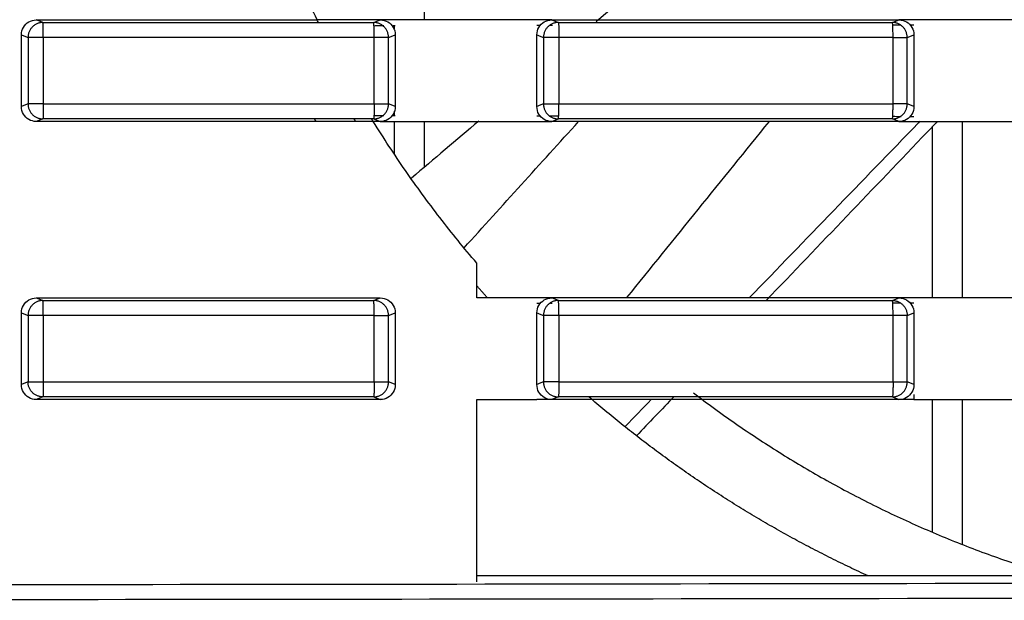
# Model space of a CAD drawing. Header units: millimetres. Extents: x 9946 to 11276, y -4769 to -3439.
# Tile 85 of 100: x 10973 to 11006, y -3662 to -3643. Entities that reach past the tile are written whole.
import ezdxf

# ---------------------------------------------------------------- set-up
doc = ezdxf.new("R2010")
doc.units = ezdxf.units.MM
doc.layers.add('ROXX NEO mini i_Fixture', color=7, linetype='Continuous', true_color=0x000000)

msp = doc.modelspace()

# ---------------------------------------------------------------- linework, layer by layer
at = {"layer": 'ROXX NEO mini i_Fixture', "color": 18, "lineweight": -3, "true_color": 0x000000}
for points, degree in [([(10982.746, -3642.66), (10982.436, -3642.027), (10981.853, -3640.745), (10981.084, -3638.774), (10980.645, -3637.436), (10980.443, -3636.76)], 3), ([(10986.338, -3642.66), (10986.338, -3639.71), (10986.338, -3636.76)], 2), ([(10972.849, -3643.159), (10972.849, -3643.065), (10972.894, -3642.902), (10973.088, -3642.707), (10973.253, -3642.66), (10973.348, -3642.66)], 3), ([(10973.568, -3642.748), (10973.532, -3642.733), (10973.458, -3642.704), (10973.385, -3642.675), (10973.348, -3642.66)], 3), ([(10973.348, -3642.66), (10974.393, -3642.66), (10976.481, -3642.66), (10979.614, -3642.66), (10981.702, -3642.66), (10982.746, -3642.66)], 3), ([(10973.568, -3642.748), (10974.798, -3642.748), (10977.259, -3642.748), (10980.949, -3642.748), (10983.409, -3642.748), (10984.639, -3642.748)], 3), ([(10984.86, -3642.66), (10984.508, -3642.66), (10983.803, -3642.66), (10983.098, -3642.66), (10982.746, -3642.66)], 3), ([(10984.639, -3642.748), (10984.676, -3642.733), (10984.75, -3642.704), (10984.823, -3642.675), (10984.86, -3642.66)], 3), ([(10985.361, -3642.66), (10985.194, -3642.66), (10985.027, -3642.66), (10984.86, -3642.66)], 3), ([(10984.86, -3642.66), (10984.956, -3642.66), (10985.122, -3642.707), (10985.316, -3642.902), (10985.361, -3643.064), (10985.361, -3643.158)], 3), ([(10990.101, -3642.66), (10989.574, -3642.66), (10988.521, -3642.66), (10986.941, -3642.66), (10985.888, -3642.66), (10985.361, -3642.66)], 3), ([(10990.6, -3642.66), (10990.434, -3642.66), (10990.267, -3642.66), (10990.101, -3642.66)], 3), ([(10990.101, -3643.16), (10990.101, -3643.065), (10990.146, -3642.902), (10990.34, -3642.707), (10990.505, -3642.66), (10990.6, -3642.66)], 3), ([(10990.6, -3642.66), (10990.637, -3642.675), (10990.71, -3642.704), (10990.783, -3642.734), (10990.82, -3642.748)], 3), ([(10990.6, -3642.66), (10991.892, -3642.66), (10994.474, -3642.66), (10998.348, -3642.66), (11000.93, -3642.66), (11002.221, -3642.66)], 3), ([(10990.82, -3642.748), (10992.062, -3642.748), (10994.547, -3642.748), (10998.274, -3642.748), (11000.758, -3642.748), (11002, -3642.748)], 3), ([(11002.723, -3642.66), (11002.556, -3642.66), (11002.388, -3642.66), (11002.221, -3642.66)], 3), ([(11002.221, -3642.66), (11002.317, -3642.66), (11002.483, -3642.707), (11002.677, -3642.902), (11002.723, -3643.064), (11002.723, -3643.158)], 3), ([(11007.335, -3642.66), (11006.822, -3642.66), (11005.797, -3642.66), (11004.26, -3642.66), (11003.235, -3642.66), (11002.723, -3642.66)], 3), ([(10984.978, -3642.858), (10984.877, -3642.858), (10984.776, -3642.858), (10984.674, -3642.858)], 3), ([(10985.361, -3642.857), (10985.336, -3642.857), (10985.312, -3642.857), (10985.287, -3642.857)], 3), ([(10985.338, -3642.956), (10985.338, -3642.906), (10985.338, -3642.856)], 2), ([(10990.221, -3642.851), (10990.181, -3642.851), (10990.141, -3642.851), (10990.101, -3642.851)], 3), ([(10990.624, -3642.851), (10990.592, -3642.851), (10990.561, -3642.851), (10990.529, -3642.851)], 3), ([(11002.276, -3642.834), (11002.197, -3642.834), (11002.118, -3642.834), (11002.039, -3642.834)], 3), ([(11002.723, -3642.833), (11002.683, -3642.833), (11002.643, -3642.833), (11002.602, -3642.833)], 3), ([(10972.849, -3645.561), (10972.849, -3644.36), (10972.849, -3643.159)], 2), ([(10972.849, -3643.159), (10972.885, -3643.174), (10972.959, -3643.204), (10973.033, -3643.233), (10973.07, -3643.248)], 3), ([(10973.07, -3643.248), (10973.07, -3644.36), (10973.07, -3645.473)], 2), ([(10973.581, -3643.248), (10973.581, -3644.36), (10973.581, -3645.473)], 2), ([(10984.655, -3645.473), (10984.655, -3644.36), (10984.655, -3643.248)], 2), ([(10985.136, -3643.248), (10985.174, -3643.233), (10985.249, -3643.203), (10985.324, -3643.173), (10985.361, -3643.158)], 3), ([(10985.136, -3645.473), (10985.136, -3644.36), (10985.136, -3643.248)], 2), ([(10985.361, -3643.158), (10985.361, -3644.36), (10985.361, -3645.562)], 2), ([(10990.101, -3643.16), (10990.137, -3643.174), (10990.211, -3643.204), (10990.284, -3643.233), (10990.321, -3643.248)], 3), ([(10990.101, -3645.561), (10990.101, -3644.36), (10990.101, -3643.16)], 2), ([(10990.321, -3643.248), (10990.321, -3644.36), (10990.321, -3645.473)], 2), ([(10990.838, -3643.248), (10990.838, -3644.36), (10990.838, -3645.473)], 2), ([(11002.022, -3645.473), (11002.022, -3644.36), (11002.022, -3643.248)], 2), ([(11002.497, -3643.248), (11002.535, -3643.233), (11002.61, -3643.203), (11002.685, -3643.173), (11002.723, -3643.158)], 3), ([(11002.497, -3645.473), (11002.497, -3644.36), (11002.497, -3643.248)], 2), ([(11002.723, -3643.158), (11002.723, -3644.36), (11002.723, -3645.562)], 2), ([(10973.07, -3645.473), (10973.033, -3645.487), (10972.959, -3645.517), (10972.885, -3645.546), (10972.849, -3645.561)], 3), ([(10973.348, -3646.06), (10973.253, -3646.06), (10973.088, -3646.013), (10972.894, -3645.819), (10972.849, -3645.655), (10972.849, -3645.561)], 3), ([(10985.361, -3645.562), (10985.361, -3645.656), (10985.316, -3645.819), (10985.122, -3646.013), (10984.956, -3646.06), (10984.86, -3646.06)], 3), ([(10985.361, -3645.562), (10985.324, -3645.547), (10985.249, -3645.517), (10985.174, -3645.487), (10985.136, -3645.473)], 3), ([(10985.338, -3645.865), (10985.338, -3645.789), (10985.338, -3645.714)], 2), ([(10990.321, -3645.473), (10990.284, -3645.487), (10990.211, -3645.517), (10990.137, -3645.546), (10990.101, -3645.561)], 3), ([(10990.6, -3646.06), (10990.505, -3646.06), (10990.34, -3646.013), (10990.146, -3645.818), (10990.101, -3645.655), (10990.101, -3645.561)], 3), ([(11002.723, -3645.562), (11002.723, -3645.656), (11002.677, -3645.819), (11002.483, -3646.013), (11002.317, -3646.06), (11002.221, -3646.06)], 3), ([(11002.723, -3645.562), (11002.685, -3645.547), (11002.61, -3645.517), (11002.535, -3645.487), (11002.497, -3645.473)], 3), ([(10973.568, -3645.972), (10973.532, -3645.987), (10973.458, -3646.016), (10973.385, -3646.046), (10973.348, -3646.06)], 3), ([(10984.625, -3646.06), (10983.372, -3646.06), (10980.867, -3646.06), (10977.108, -3646.06), (10974.601, -3646.06), (10973.348, -3646.06)], 3), ([(10984.639, -3645.972), (10983.409, -3645.972), (10980.949, -3645.972), (10977.259, -3645.972), (10974.798, -3645.972), (10973.568, -3645.972)], 3), ([(10984.86, -3646.06), (10984.821, -3646.06), (10984.743, -3646.06), (10984.664, -3646.06), (10984.625, -3646.06)], 3), ([(10988.088, -3650.794), (10987.664, -3650.298), (10986.841, -3649.286), (10985.685, -3647.705), (10984.969, -3646.615), (10984.625, -3646.06)], 3), ([(10984.639, -3645.972), (10984.676, -3645.987), (10984.749, -3646.016), (10984.823, -3646.046), (10984.86, -3646.06)], 3), ([(10984.671, -3645.862), (10984.772, -3645.862), (10984.873, -3645.862), (10984.974, -3645.863)], 3), ([(10984.86, -3646.06), (10985.027, -3646.06), (10985.194, -3646.06), (10985.361, -3646.06)], 3), ([(10985.283, -3645.863), (10985.309, -3645.863), (10985.335, -3645.863), (10985.361, -3645.863)], 3), ([(10985.338, -3647.167), (10985.338, -3646.609), (10985.338, -3646.051)], 2), ([(10985.361, -3646.06), (10985.888, -3646.06), (10986.941, -3646.06), (10988.521, -3646.06), (10989.574, -3646.06), (10990.101, -3646.06)], 3), ([(10988.159, -3646.044), (10987.407, -3646.68), (10986.656, -3647.317), (10985.905, -3647.954)], 3), ([(10986.338, -3647.586), (10986.338, -3646.819), (10986.338, -3646.051)], 2), ([(10987.664, -3650.289), (10988.941, -3648.879), (10990.219, -3647.469), (10991.497, -3646.059)], 3), ([(10990.101, -3645.869), (10990.141, -3645.869), (10990.181, -3645.869), (10990.221, -3645.869)], 3), ([(10990.101, -3646.06), (10990.267, -3646.06), (10990.434, -3646.06), (10990.6, -3646.06)], 3), ([(10990.529, -3645.87), (10990.633, -3645.87), (10990.736, -3645.87), (10990.84, -3645.87)], 3), ([(10990.6, -3646.06), (10990.637, -3646.046), (10990.71, -3646.016), (10990.783, -3645.987), (10990.82, -3645.972)], 3), ([(11002.221, -3646.06), (11000.93, -3646.06), (10998.348, -3646.06), (10994.474, -3646.06), (10991.892, -3646.06), (10990.6, -3646.06)], 3), ([(11002, -3645.972), (11000.758, -3645.972), (10998.274, -3645.972), (10994.547, -3645.972), (10992.062, -3645.972), (10990.82, -3645.972)], 3), ([(10997.874, -3646.055), (10996.283, -3648.02), (10994.693, -3649.985), (10993.103, -3651.95)], 3), ([(11002.221, -3646.06), (11002.184, -3646.046), (11002.111, -3646.016), (11002.037, -3645.987), (11002, -3645.972)], 3), ([(11002.012, -3645.886), (11002.107, -3645.887), (11002.201, -3645.887), (11002.296, -3645.887)], 3), ([(11002.221, -3646.06), (11002.388, -3646.06), (11002.556, -3646.06), (11002.723, -3646.06)], 3), ([(11002.611, -3645.887), (11002.649, -3645.887), (11002.686, -3645.888), (11002.723, -3645.888)], 3), ([(11002.723, -3646.06), (11003.235, -3646.06), (11004.26, -3646.06), (11005.797, -3646.06), (11006.822, -3646.06), (11007.335, -3646.06)], 3), ([(11004.338, -3646.056), (11004.338, -3649.002), (11004.338, -3651.949)], 2), ([(11003.338, -3651.949), (11003.338, -3649.091), (11003.338, -3646.233)], 2), ([(10988.088, -3651.96), (10988.088, -3651.377), (10988.088, -3650.794)], 2), ([(10972.849, -3652.459), (10972.849, -3652.365), (10972.894, -3652.202), (10973.088, -3652.007), (10973.253, -3651.96), (10973.348, -3651.96)], 3), ([(10973.348, -3651.96), (10973.385, -3651.975), (10973.458, -3652.004), (10973.532, -3652.033), (10973.568, -3652.048)], 3), ([(10973.348, -3651.96), (10974.628, -3651.96), (10977.186, -3651.96), (10981.023, -3651.96), (10983.581, -3651.96), (10984.86, -3651.96)], 3), ([(10984.639, -3652.048), (10984.676, -3652.033), (10984.75, -3652.004), (10984.823, -3651.975), (10984.86, -3651.96)], 3), ([(10984.86, -3651.96), (10984.956, -3651.96), (10985.122, -3652.007), (10985.316, -3652.202), (10985.361, -3652.365), (10985.361, -3652.458)], 3), ([(10990.101, -3651.96), (10989.765, -3651.96), (10989.095, -3651.96), (10988.424, -3651.96), (10988.088, -3651.96)], 3), ([(10990.6, -3651.96), (10990.434, -3651.96), (10990.267, -3651.96), (10990.101, -3651.96)], 3), ([(10990.101, -3652.46), (10990.101, -3652.365), (10990.146, -3652.202), (10990.34, -3652.007), (10990.505, -3651.96), (10990.6, -3651.96)], 3), ([(10990.82, -3652.048), (10990.783, -3652.034), (10990.71, -3652.004), (10990.637, -3651.975), (10990.6, -3651.96)], 3), ([(11002.221, -3651.96), (11000.93, -3651.96), (10998.348, -3651.96), (10994.474, -3651.96), (10991.892, -3651.96), (10990.6, -3651.96)], 3), ([(11002, -3652.048), (11002.037, -3652.034), (11002.111, -3652.004), (11002.184, -3651.975), (11002.221, -3651.96)], 3), ([(11002.723, -3651.96), (11002.556, -3651.96), (11002.388, -3651.96), (11002.221, -3651.96)], 3), ([(11002.221, -3651.96), (11002.317, -3651.96), (11002.483, -3652.007), (11002.677, -3652.202), (11002.723, -3652.364), (11002.723, -3652.458)], 3), ([(11007.335, -3651.96), (11006.822, -3651.96), (11005.797, -3651.96), (11004.26, -3651.96), (11003.235, -3651.96), (11002.723, -3651.96)], 3), ([(10973.568, -3652.048), (10974.798, -3652.048), (10977.259, -3652.048), (10980.949, -3652.048), (10983.409, -3652.048), (10984.639, -3652.048)], 3), ([(10990.214, -3652.151), (10990.177, -3652.151), (10990.139, -3652.151), (10990.101, -3652.151)], 3), ([(10990.614, -3652.151), (10990.594, -3652.151), (10990.573, -3652.151), (10990.553, -3652.151)], 3), ([(10990.82, -3652.048), (10992.062, -3652.048), (10994.547, -3652.048), (10998.274, -3652.048), (11000.758, -3652.048), (11002, -3652.048)], 3), ([(11002.276, -3652.134), (11002.192, -3652.134), (11002.109, -3652.134), (11002.025, -3652.134)], 3), ([(11002.723, -3652.133), (11002.691, -3652.133), (11002.658, -3652.133), (11002.626, -3652.133)], 3), ([(10972.849, -3654.861), (10972.849, -3653.66), (10972.849, -3652.459)], 2), ([(10972.849, -3652.459), (10972.885, -3652.474), (10972.959, -3652.504), (10973.033, -3652.533), (10973.07, -3652.548)], 3), ([(10973.07, -3652.548), (10973.07, -3653.66), (10973.07, -3654.773)], 2), ([(10973.581, -3652.548), (10973.581, -3653.66), (10973.581, -3654.773)], 2), ([(10984.655, -3654.773), (10984.655, -3653.66), (10984.655, -3652.548)], 2), ([(10985.136, -3652.548), (10985.174, -3652.533), (10985.249, -3652.503), (10985.324, -3652.473), (10985.361, -3652.458)], 3), ([(10985.136, -3654.773), (10985.136, -3653.66), (10985.136, -3652.548)], 2), ([(10985.361, -3652.458), (10985.361, -3653.66), (10985.361, -3654.862)], 2), ([(10990.101, -3652.46), (10990.137, -3652.474), (10990.211, -3652.504), (10990.284, -3652.533), (10990.321, -3652.548)], 3), ([(10990.101, -3654.861), (10990.101, -3653.66), (10990.101, -3652.46)], 2), ([(10990.321, -3652.548), (10990.321, -3653.66), (10990.321, -3654.773)], 2), ([(10990.838, -3652.548), (10990.838, -3653.66), (10990.838, -3654.773)], 2), ([(11002.022, -3654.773), (11002.022, -3653.66), (11002.022, -3652.548)], 2), ([(11002.497, -3652.548), (11002.535, -3652.533), (11002.61, -3652.503), (11002.685, -3652.473), (11002.723, -3652.458)], 3), ([(11002.497, -3654.773), (11002.497, -3653.66), (11002.497, -3652.548)], 2), ([(11002.723, -3652.458), (11002.723, -3653.66), (11002.723, -3654.862)], 2), ([(10973.07, -3654.773), (10973.033, -3654.787), (10972.959, -3654.817), (10972.885, -3654.846), (10972.849, -3654.861)], 3), ([(10973.348, -3655.36), (10973.253, -3655.36), (10973.088, -3655.313), (10972.894, -3655.119), (10972.849, -3654.955), (10972.849, -3654.861)], 3), ([(10985.361, -3654.862), (10985.361, -3654.956), (10985.316, -3655.119), (10985.122, -3655.313), (10984.956, -3655.36), (10984.86, -3655.36)], 3), ([(10985.361, -3654.862), (10985.324, -3654.847), (10985.249, -3654.817), (10985.174, -3654.787), (10985.136, -3654.773)], 3), ([(10990.321, -3654.773), (10990.284, -3654.787), (10990.211, -3654.817), (10990.137, -3654.846), (10990.101, -3654.861)], 3), ([(10990.6, -3655.36), (10990.505, -3655.36), (10990.34, -3655.313), (10990.146, -3655.118), (10990.101, -3654.955), (10990.101, -3654.861)], 3), ([(11002.723, -3654.862), (11002.723, -3654.956), (11002.677, -3655.119), (11002.483, -3655.313), (11002.317, -3655.36), (11002.221, -3655.36)], 3), ([(11002.723, -3654.862), (11002.685, -3654.847), (11002.61, -3654.817), (11002.535, -3654.787), (11002.497, -3654.773)], 3), ([(10973.568, -3655.272), (10973.532, -3655.287), (10973.458, -3655.316), (10973.385, -3655.346), (10973.348, -3655.36)], 3), ([(10984.639, -3655.272), (10983.409, -3655.272), (10980.949, -3655.272), (10977.259, -3655.272), (10974.798, -3655.272), (10973.568, -3655.272)], 3), ([(10984.639, -3655.272), (10984.676, -3655.287), (10984.749, -3655.316), (10984.823, -3655.346), (10984.86, -3655.36)], 3), ([(10990.82, -3655.272), (10990.783, -3655.287), (10990.71, -3655.316), (10990.637, -3655.346), (10990.6, -3655.36)], 3), ([(11002, -3655.272), (11000.758, -3655.272), (10998.274, -3655.272), (10994.547, -3655.272), (10992.062, -3655.272), (10990.82, -3655.272)], 3), ([(10994.698, -3655.255), (10994.276, -3655.694), (10993.854, -3656.134), (10993.432, -3656.574)], 3), ([(11002, -3655.272), (11002.037, -3655.287), (11002.111, -3655.316), (11002.184, -3655.346), (11002.221, -3655.36)], 3), ([(11002.723, -3655.188), (11002.723, -3655.274), (11002.723, -3655.36)], 2), ([(10984.86, -3655.36), (10983.581, -3655.36), (10981.023, -3655.36), (10977.186, -3655.36), (10974.628, -3655.36), (10973.348, -3655.36)], 3), ([(10988.088, -3655.36), (10988.424, -3655.36), (10989.095, -3655.36), (10989.765, -3655.36), (10990.101, -3655.36)], 3), ([(10988.088, -3661.454), (10988.088, -3658.407), (10988.088, -3655.36)], 2), ([(10990.6, -3655.36), (10990.434, -3655.36), (10990.267, -3655.36), (10990.101, -3655.36)], 3), ([(11002.221, -3655.36), (11000.93, -3655.36), (10998.348, -3655.36), (10994.474, -3655.36), (10991.892, -3655.36), (10990.6, -3655.36)], 3), ([(10993.931, -3655.36), (10993.643, -3655.659), (10993.355, -3655.958), (10993.066, -3656.257)], 3), ([(11002.723, -3655.36), (11002.556, -3655.36), (11002.388, -3655.36), (11002.221, -3655.36)], 3), ([(11002.723, -3655.36), (11003.235, -3655.36), (11004.26, -3655.36), (11005.797, -3655.36), (11006.822, -3655.36), (11007.335, -3655.36)], 3), ([(11003.338, -3659.793), (11003.338, -3657.577), (11003.338, -3655.36)], 2), ([(11004.338, -3655.36), (11004.338, -3657.785), (11004.338, -3660.209)], 2), ([(11046.588, -3661.26), (11017.338, -3661.26), (10988.088, -3661.26)], 2), ([(11051.342, -3661.413), (11029.95, -3661.473), (10988.473, -3661.556), (10931.147, -3661.587), (10875.994, -3661.544), (10838.849, -3661.465), (10820.334, -3661.413)], 3), ([(11051.383, -3661.913), (11029.993, -3661.973), (10988.486, -3662.056), (10931.146, -3662.087), (10875.977, -3662.044), (10838.806, -3661.965), (10820.294, -3661.913)], 3)]:
    msp.add_open_spline(points, degree=degree, dxfattribs=at)
for points, knots in [([(10999.278, -3636.672), (10998.246, -3637.538), (10995.845, -3639.555), (10993.447, -3641.576), (10992.08, -3642.73)], [9.955361, 9.955361, 9.955361, 9.955361, 13.995428, 19.363527, 19.363527, 19.363527, 19.363527]), ([(10982.789, -3642.748), (10982.786, -3642.741), (10982.771, -3642.712), (10982.757, -3642.682), (10982.746, -3642.66)], [3.218683, 3.218683, 3.218683, 3.218683, 3.825693, 5.738539, 5.738539, 5.738539, 5.738539]), ([(11002.01, -3642.744), (11002.043, -3642.731), (11002.114, -3642.703), (11002.184, -3642.675), (11002.221, -3642.66)], [-2.427422, -2.427422, -2.427422, -2.427422, -1.270773, 0, 0, 0, 0]), ([(10984.625, -3646.06), (10984.612, -3646.038), (10984.593, -3646.009), (10984.575, -3645.98), (10984.571, -3645.972)], [0, 0, 0, 0, 1.892125, 2.521582, 2.521582, 2.521582, 2.521582]), ([(11002.93, -3646.046), (11002.908, -3646.07), (11000.999, -3648.039), (10999.093, -3650.011), (10997.211, -3651.96)], [-14.197502, -14.197502, -14.197502, -14.197502, -14.098922, -5.969903, -5.969903, -5.969903, -5.969903]), ([(11003.504, -3646.06), (11003.392, -3646.177), (11001.485, -3648.174), (10999.575, -3650.169), (10997.776, -3652.046)], [-14.55976, -14.55976, -14.55976, -14.55976, -14.07394, -6.275261, -6.275261, -6.275261, -6.275261])]:
    msp.add_open_spline(points, degree=3, knots=knots, dxfattribs=at)
for points, weights in [([(10973.568, -3642.748), (10973.071, -3642.749), (10973.07, -3643.248)], [1, 0.707858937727, 1]), ([(10973.581, -3643.248), (10973.581, -3642.765), (10973.568, -3642.748)], [1, 0.719343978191, 1]), ([(10984.655, -3643.248), (10984.655, -3642.765), (10984.639, -3642.748)], [1, 0.719346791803, 1]), ([(10985.136, -3643.248), (10985.135, -3642.75), (10984.639, -3642.748)], [1, 0.708598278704, 1]), ([(10990.82, -3642.748), (10990.322, -3642.749), (10990.321, -3643.248)], [1, 0.707711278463, 1]), ([(10990.82, -3642.748), (10990.838, -3642.765), (10990.838, -3643.248)], [1, 0.719348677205, 1]), ([(11002.497, -3643.248), (11002.496, -3642.751), (11002, -3642.748)], [1, 0.708746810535, 1]), ([(11002.022, -3643.248), (11002.022, -3642.791), (11002.001, -3642.75)], [1, 0.730346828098, 0.978873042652]), ([(10973.581, -3643.248), (10973.111, -3643.248), (10973.07, -3643.248)], [1, 0.72835965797, 1]), ([(10984.655, -3643.248), (10979.119, -3643.248), (10973.581, -3643.248)], [1, 0.999992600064, 1]), ([(10985.136, -3643.248), (10985.098, -3643.248), (10984.655, -3643.248)], [1, 0.748624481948, 1]), ([(10990.838, -3643.248), (10990.362, -3643.248), (10990.321, -3643.248)], [1, 0.724238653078, 1]), ([(11002.022, -3643.248), (10996.431, -3643.248), (10990.838, -3643.248)], [1, 0.99999244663, 1]), ([(11002.022, -3643.248), (11002.459, -3643.248), (11002.497, -3643.248)], [1, 0.752611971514, 1]), ([(10973.07, -3645.473), (10973.071, -3645.971), (10973.568, -3645.972)], [1, 0.707858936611, 1]), ([(10973.581, -3645.473), (10973.111, -3645.473), (10973.07, -3645.473)], [1, 0.728359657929, 1]), ([(10973.581, -3645.473), (10973.581, -3645.955), (10973.568, -3645.972)], [1, 0.719337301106, 1]), ([(10973.581, -3645.473), (10979.119, -3645.473), (10984.655, -3645.473)], [1, 0.999992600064, 1]), ([(10984.639, -3645.972), (10985.135, -3645.97), (10985.136, -3645.473)], [1, 0.70859828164, 1]), ([(10984.655, -3645.473), (10984.655, -3645.955), (10984.639, -3645.972)], [1, 0.719346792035, 1]), ([(10984.655, -3645.473), (10985.098, -3645.473), (10985.136, -3645.473)], [1, 0.748624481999, 1]), ([(10990.321, -3645.473), (10990.362, -3645.473), (10990.838, -3645.473)], [1, 0.724238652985, 1]), ([(10990.321, -3645.473), (10990.322, -3645.971), (10990.82, -3645.972)], [1, 0.707711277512, 1]), ([(10990.82, -3645.972), (10990.838, -3645.955), (10990.838, -3645.473)], [1, 0.719339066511, 1]), ([(10990.838, -3645.473), (10996.431, -3645.473), (11002.022, -3645.473)], [1, 0.999992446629, 1]), ([(11002, -3645.972), (11002.022, -3645.955), (11002.022, -3645.473)], [1, 0.719352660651, 1]), ([(11002, -3645.972), (11002.496, -3645.97), (11002.497, -3645.473)], [1, 0.708746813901, 1]), ([(11002.497, -3645.473), (11002.459, -3645.473), (11002.022, -3645.473)], [1, 0.752611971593, 1]), ([(10982.654, -3645.972), (10982.679, -3646.016), (10982.704, -3646.06)], [0.98970397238, 0.989754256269, 0.989805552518]), ([(10984.047, -3646.074), (10984.016, -3646.023), (10983.985, -3645.972)], [0.86570706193, 0.865864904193, 0.866024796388]), ([(10984.625, -3646.06), (10984.595, -3646.012), (10984.566, -3645.964)], [0.999769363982, 0.999823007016, 0.999878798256]), ([(10988.45, -3651.96), (10988.268, -3651.759), (10988.088, -3651.556)], [0.854061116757, 0.854205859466, 0.854391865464]), ([(10973.568, -3652.048), (10973.071, -3652.049), (10973.07, -3652.548)], [1, 0.707858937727, 1]), ([(10973.581, -3652.548), (10973.581, -3652.065), (10973.568, -3652.048)], [1, 0.719343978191, 1]), ([(10984.655, -3652.548), (10984.655, -3652.065), (10984.639, -3652.048)], [1, 0.719346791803, 1]), ([(10985.136, -3652.548), (10985.135, -3652.05), (10984.639, -3652.048)], [1, 0.708598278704, 1]), ([(10990.82, -3652.048), (10990.322, -3652.049), (10990.321, -3652.548)], [1, 0.707711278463, 1]), ([(10990.838, -3652.548), (10990.838, -3652.065), (10990.82, -3652.048)], [1, 0.719348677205, 1]), ([(11002.022, -3652.548), (11002.022, -3652.065), (11002, -3652.048)], [1, 0.719352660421, 1]), ([(11002, -3652.048), (11002.496, -3652.051), (11002.497, -3652.548)], [1, 0.708746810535, 1]), ([(10973.581, -3652.548), (10973.111, -3652.548), (10973.07, -3652.548)], [1, 0.72835965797, 1]), ([(10984.655, -3652.548), (10979.119, -3652.548), (10973.581, -3652.548)], [1, 0.999992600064, 1]), ([(10984.655, -3652.548), (10985.098, -3652.548), (10985.136, -3652.548)], [1, 0.748624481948, 1]), ([(10990.838, -3652.548), (10990.362, -3652.548), (10990.321, -3652.548)], [1, 0.724238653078, 1]), ([(11002.022, -3652.548), (10996.431, -3652.548), (10990.838, -3652.548)], [1, 0.99999244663, 1]), ([(11002.497, -3652.548), (11002.459, -3652.548), (11002.022, -3652.548)], [1, 0.752611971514, 1]), ([(10973.07, -3654.773), (10973.111, -3654.773), (10973.581, -3654.773)], [1, 0.728359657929, 1]), ([(10973.568, -3655.272), (10973.071, -3655.271), (10973.07, -3654.773)], [1, 0.707858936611, 1]), ([(10973.581, -3654.773), (10973.581, -3655.255), (10973.568, -3655.272)], [1, 0.719337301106, 1]), ([(10973.581, -3654.773), (10979.119, -3654.773), (10984.655, -3654.773)], [1, 0.999992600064, 1]), ([(10984.639, -3655.272), (10985.135, -3655.27), (10985.136, -3654.773)], [1, 0.70859828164, 1]), ([(10984.655, -3654.773), (10984.655, -3655.255), (10984.639, -3655.272)], [1, 0.719346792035, 1]), ([(10984.655, -3654.773), (10985.098, -3654.773), (10985.136, -3654.773)], [1, 0.748624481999, 1]), ([(10990.838, -3654.773), (10990.362, -3654.773), (10990.321, -3654.773)], [1, 0.724238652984, 1]), ([(10990.321, -3654.773), (10990.322, -3655.271), (10990.82, -3655.272)], [1, 0.707711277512, 1]), ([(10990.838, -3654.773), (10990.838, -3655.255), (10990.82, -3655.272)], [1, 0.719339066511, 1]), ([(10990.838, -3654.773), (10996.431, -3654.773), (11002.022, -3654.773)], [1, 0.999992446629, 1]), ([(11002, -3655.272), (11002.496, -3655.27), (11002.497, -3654.773)], [1, 0.708746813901, 1]), ([(11002.022, -3654.773), (11002.022, -3655.255), (11002, -3655.272)], [1, 0.719352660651, 1]), ([(11002.022, -3654.773), (11002.459, -3654.773), (11002.497, -3654.773)], [1, 0.752611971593, 1]), ([(11001.191, -3661.26), (10996.086, -3658.938), (10991.843, -3655.272)], [0.881577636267, 0.859191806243, 0.854687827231]), ([(10995.348, -3655.14), (11000.985, -3659.455), (11007.818, -3661.378)], [0.977462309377, 0.953767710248, 0.96490412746])]:
    msp.add_rational_spline(points, weights, degree=2, dxfattribs=at)

doc.saveas('drawing.dxf')
